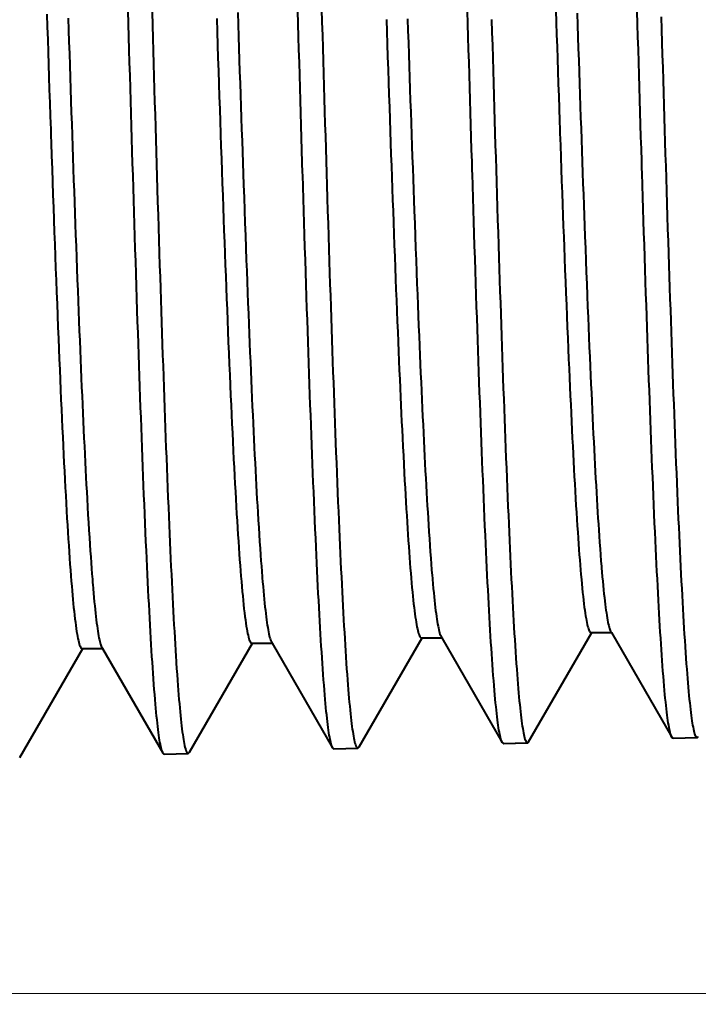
# Model space of a CAD drawing. Header units: millimetres. Extents: x 15 to 415, y 5 to 292.
# Tile 16 of 34: x 272 to 275.63, y 58.32 to 63.58. Entities that reach past the tile are written whole.
import ezdxf

# ---------------------------------------------------------------- set-up
doc = ezdxf.new("R2010")
doc.units = ezdxf.units.MM
doc.layers.add('Anmerkungen', color=7, linetype='Continuous')
doc.layers.add('Geometrien', color=7, linetype='Continuous')
doc.styles.add('Shapr1', font='txt', dxfattribs={"height": 3.3495})
doc.dimstyles.new('ISO-25', dxfattribs={"dimtxt": 2.5, "dimasz": 2.5, "dimexe": 1.25, "dimexo": 0.625, "dimtad": 1, "dimtxsty": 'Standard', "dimcen": 2.5, "dimadec": 0, "dimazin": 0, "dimtfac": 1, "dimtmove": 0, "dimatfit": 3, "dimfxl": 1, "dimarcsym": 0})

# ---------------------------------------------------------------- blocks, each defined once
blk = doc.blocks.new('*D3')
at = {"layer": 'Anmerkungen', "color": 0, "linetype": 'Continuous', "lineweight": 15}
for p, q in [((238.7853, 70.8777), (290.9108, 70.8777)), ((289.6608, 68.3777), (289.6608, 60.8777)), ((238.7853, 58.3777), (290.9108, 58.3777))]:
    blk.add_line(p, q, dxfattribs=at)
at = {"layer": 'Anmerkungen', "color": 0}
for points in [[(290.0775, 68.3777), (289.2442, 68.3777), (289.6608, 70.8777)], [(289.2442, 60.8777), (290.0775, 60.8777), (289.6608, 58.3777)]]:
    blk.add_solid(points, dxfattribs=at)
at = {"layer": 'Defpoints', "color": 0}
for p in [(238.1603, 70.8777), (238.1603, 58.3777), (289.6608, 58.3777)]:
    blk.add_point(p, dxfattribs=at)
at = {"layer": 'Anmerkungen', "color": 0, "lineweight": 15, "insert": (287.2861, 64.6277), "char_height": 3.3495, "attachment_point": 5, "rotation": 90, "style": 'Shapr1'}
blk.add_mtext('\\A1;25', dxfattribs=at)
blk = doc.blocks.new('*D5')
at = {"layer": 'Anmerkungen', "color": 0, "linetype": 'Continuous', "lineweight": 15}
for p, q in [((110.6603, 185.2527), (110.6603, 45.1277)), ((277.6608, 59.8718), (277.6608, 45.1277)), ((275.1608, 46.3777), (113.1603, 46.3777))]:
    blk.add_line(p, q, dxfattribs=at)
at = {"layer": 'Anmerkungen', "color": 0}
for points in [[(113.1603, 46.7944), (113.1603, 45.9611), (110.6603, 46.3777)], [(275.1608, 45.9611), (275.1608, 46.7944), (277.6608, 46.3777)]]:
    blk.add_solid(points, dxfattribs=at)
at = {"layer": 'Defpoints', "color": 0}
for p in [(110.6603, 185.8777), (277.6608, 60.4968), (110.6603, 46.3777)]:
    blk.add_point(p, dxfattribs=at)
at = {"layer": 'Anmerkungen', "color": 0, "lineweight": 15, "insert": (194.1606, 48.7525), "char_height": 3.3495, "attachment_point": 5, "style": 'Shapr1'}
blk.add_mtext('\\A1;334', dxfattribs=at)

msp = doc.modelspace()

# ---------------------------------------------------------------- linework, layer by layer
at = {"layer": 'Geometrien', "linetype": 'Continuous', "lineweight": 40}
for p, q in [((273.8124, 59.6956), (274.1495, 60.2787)), ((274.1455, 60.2787), (274.1495, 60.2787)), ((274.1495, 60.2787), (274.255, 60.2787)), ((274.251, 60.2856), (274.255, 60.2787)), ((274.255, 60.2787), (274.5781, 59.7198)), ((274.7195, 59.7238), (275.0566, 60.3069)), ((275.0526, 60.3069), (275.0566, 60.3069)), ((275.0566, 60.3069), (275.162, 60.3069)), ((275.158, 60.3138), (275.162, 60.3069)), ((275.162, 60.3069), (275.4851, 59.7481)), ((271.998, 59.639), (272.3351, 60.2222)), ((272.3312, 60.2222), (272.3351, 60.2222)), ((272.3351, 60.2222), (272.4407, 60.2222)), ((272.4368, 60.2289), (272.4407, 60.2222)), ((272.4407, 60.2222), (272.7638, 59.6633)), ((272.9052, 59.6671), (273.2423, 60.2504)), ((273.2384, 60.2504), (273.2423, 60.2504)), ((273.2423, 60.2504), (273.3479, 60.2504)), ((273.3439, 60.2572), (273.3479, 60.2504)), ((273.3479, 60.2504), (273.671, 59.6914)), ((275.4924, 59.7419), (275.6198, 59.7459)), ((273.6781, 59.6854), (273.8054, 59.6894)), ((274.5833, 59.7141), (274.7106, 59.7181)), ((274.5853, 59.7137), (274.7126, 59.7176)), ((274.587, 59.7141), (274.5853, 59.7137)), ((274.7106, 59.7181), (274.7107, 59.7181)), ((274.7126, 59.7176), (274.7146, 59.7182)), ((272.771, 59.6572), (272.8983, 59.6611))]:
    msp.add_line(p, q, dxfattribs=at)
at = {"layer": 'Geometrien', "linetype": 'Continuous', "lineweight": 40, "flags": 128}
for points in [[(273.6124, 63.6389), (273.6144, 63.5698), (273.6164, 63.5009), (273.6184, 63.4324), (273.6204, 63.3642), (273.6224, 63.2962), (273.6244, 63.2285), (273.6264, 63.161), (273.6284, 63.0939), (273.6304, 63.0272), (273.6324, 62.9608), (273.6344, 62.8948), (273.6364, 62.8291), (273.6384, 62.7638), (273.6404, 62.6988), (273.6426, 62.6297), (273.6447, 62.5612), (273.6468, 62.4931), (273.6489, 62.4254), (273.6511, 62.3582), (273.6532, 62.2916), (273.6552, 62.2301), (273.6572, 62.1691), (273.6591, 62.1086), (273.6611, 62.0485), (273.6631, 61.989), (273.6651, 61.93), (273.6671, 61.8716), (273.6691, 61.8138), (273.6711, 61.7566), (273.6731, 61.6999), (273.6751, 61.6438), (273.6771, 61.5883), (273.6791, 61.5335), (273.6811, 61.4793), (273.6831, 61.4258), (273.6851, 61.3728), (273.6871, 61.3205), (273.6891, 61.2689), (273.6913, 61.2144), (273.6934, 61.1607), (273.6955, 61.1078), (273.6976, 61.0556), (273.6998, 61.0042), (273.7019, 60.9537), (273.7039, 60.9074), (273.7059, 60.8619), (273.7079, 60.8172), (273.7099, 60.7731), (273.7119, 60.7298), (273.7139, 60.6873), (273.7159, 60.6457), (273.7179, 60.6049), (273.7199, 60.5649), (273.7219, 60.5256), (273.7239, 60.4871), (273.7259, 60.4495), (273.7279, 60.4128), (273.7299, 60.3769), (273.7319, 60.3418), (273.7339, 60.3076), (273.7358, 60.2742), (273.7378, 60.2417), (273.74, 60.2079), (273.7418, 60.1796)], [(272.1432, 63.6124), (272.1454, 63.5447), (272.1476, 63.4773), (272.1498, 63.4102), (272.152, 63.3435), (272.1542, 63.2771), (272.1564, 63.211), (272.1589, 63.1388), (272.1613, 63.0671), (272.1637, 62.9958), (272.1648, 62.9637)], [(272.2573, 63.5915), (272.2594, 63.5282), (272.2614, 63.4651), (272.2635, 63.4023), (272.2656, 63.3387), (272.2677, 63.2753), (272.2698, 63.2123), (272.2719, 63.1497), (272.274, 63.0874), (272.2761, 63.0266), (272.2781, 62.9661), (272.2802, 62.906), (272.2822, 62.8463), (272.2843, 62.7859), (272.2864, 62.7258), (272.2886, 62.6662), (272.2907, 62.6071), (272.2928, 62.5484), (272.2949, 62.4902), (272.297, 62.4326), (272.2992, 62.3721), (272.3014, 62.3122), (272.3036, 62.253), (272.3059, 62.1943), (272.3081, 62.1363), (272.3103, 62.0789), (272.3124, 62.0254), (272.3145, 61.9725), (272.3166, 61.9202), (272.3187, 61.8685), (272.3208, 61.8174), (272.3229, 61.767), (272.325, 61.7172), (272.3271, 61.6681), (272.3292, 61.6196), (272.3313, 61.5718), (272.3334, 61.5256), (272.3354, 61.48), (272.3375, 61.4351), (272.3396, 61.3909), (272.3417, 61.3467), (272.3438, 61.3031), (272.3459, 61.2604), (272.348, 61.2183), (272.3501, 61.1771), (272.3521, 61.1373), (272.3542, 61.0983), (272.3562, 61.0601), (272.3583, 61.0226), (272.3608, 60.979), (272.3632, 60.9366), (272.3657, 60.8952), (272.3681, 60.855), (272.3706, 60.8159), (272.373, 60.778), (272.3752, 60.7446), (272.3775, 60.7122), (272.3797, 60.6807), (272.3819, 60.6503), (272.3842, 60.6209), (272.3864, 60.5924), (272.3879, 60.5733)], [(272.6039, 62.7531), (272.602, 62.8152), (272.6, 62.8812), (272.598, 62.9477), (272.596, 63.0145), (272.594, 63.0817), (272.592, 63.1493), (272.59, 63.2173), (272.588, 63.2854), (272.586, 63.3538), (272.584, 63.4225), (272.582, 63.4915), (272.58, 63.5609), (272.578, 63.6305)], [(272.7056, 63.624), (272.7076, 63.5545), (272.7096, 63.4853), (272.7116, 63.4165), (272.7136, 63.3479), (272.7156, 63.2796), (272.7176, 63.2115), (272.7196, 63.1437), (272.7215, 63.0763), (272.7235, 63.0092), (272.7255, 62.9426), (272.7275, 62.8763), (272.7295, 62.8102), (272.7315, 62.7446), (272.7335, 62.6793), (272.7356, 62.6099), (272.7377, 62.541), (272.7398, 62.4726), (272.742, 62.4046), (272.7441, 62.3371), (272.7463, 62.2702), (272.7483, 62.2084), (272.7503, 62.1471), (272.7523, 62.0864), (272.7543, 62.026), (272.7563, 61.9662), (272.7583, 61.907), (272.7603, 61.8484), (272.7623, 61.7903), (272.7643, 61.7329), (272.7663, 61.6759), (272.7683, 61.6196), (272.7702, 61.5638), (272.7722, 61.5088), (272.7742, 61.4544), (272.7762, 61.4007), (272.7782, 61.3475), (272.7802, 61.295), (272.7822, 61.2431), (272.7843, 61.1884), (272.7864, 61.1345), (272.7886, 61.0814), (272.7907, 61.029), (272.7928, 60.9775), (272.795, 60.9268), (272.797, 60.8804), (272.799, 60.8347), (272.801, 60.7898), (272.803, 60.7456), (272.805, 60.7022), (272.807, 60.6595), (272.809, 60.6178), (272.811, 60.5768), (272.813, 60.5366), (272.815, 60.4973), (272.817, 60.4587), (272.8189, 60.4209), (272.8209, 60.3841), (272.8229, 60.3481), (272.8249, 60.313), (272.8269, 60.2787), (272.8289, 60.2452), (272.8309, 60.2127), (272.833, 60.1788), (272.8346, 60.1536)], [(273.0514, 63.5896), (273.0537, 63.5191), (273.056, 63.4489), (273.0583, 63.3791), (273.0606, 63.3097), (273.0629, 63.2406), (273.0652, 63.172), (273.0675, 63.105), (273.0698, 63.0384), (273.0719, 62.9755)], [(273.1637, 63.6211), (273.1658, 63.5569), (273.1679, 63.493), (273.17, 63.4304), (273.1721, 63.3682), (273.1741, 63.3063), (273.1762, 63.2447), (273.1783, 63.1823), (273.1804, 63.1203), (273.1825, 63.0586), (273.1846, 62.9973), (273.1867, 62.9364), (273.1887, 62.8769), (273.1908, 62.8179), (273.1929, 62.7593), (273.1949, 62.7011), (273.1974, 62.6324), (273.1998, 62.5643), (273.2023, 62.4969), (273.2047, 62.4301), (273.2072, 62.3641), (273.2097, 62.2987), (273.2119, 62.2401), (273.2141, 62.1821), (273.2163, 62.1247), (273.2186, 62.068), (273.2208, 62.0119), (273.223, 61.9566), (273.2251, 61.905), (273.2272, 61.854), (273.2293, 61.8037), (273.2314, 61.754), (273.2335, 61.7049), (273.2356, 61.6565), (273.2377, 61.6088), (273.2398, 61.5618), (273.2419, 61.5155), (273.244, 61.4698), (273.2461, 61.4257), (273.2481, 61.3822), (273.2502, 61.3395), (273.2522, 61.2975), (273.2543, 61.2554), (273.2564, 61.2141), (273.2585, 61.1736), (273.2606, 61.1339), (273.2627, 61.0949), (273.2648, 61.0574), (273.2669, 61.0207), (273.2689, 60.9848), (273.271, 60.9496), (273.2734, 60.9088), (273.2759, 60.8692), (273.2783, 60.8306), (273.2808, 60.7933), (273.2833, 60.7571), (273.2857, 60.7221), (273.2879, 60.6913), (273.2902, 60.6615), (273.2924, 60.6328), (273.2946, 60.605), (273.2951, 60.5993)], [(273.511, 62.765), (273.5093, 62.82), (273.5073, 62.8856), (273.5053, 62.9517), (273.5033, 63.0181), (273.5013, 63.0849), (273.4993, 63.1521), (273.4973, 63.2196), (273.4953, 63.2873), (273.4933, 63.3554), (273.4913, 63.4236), (273.4893, 63.4923), (273.4873, 63.5613), (273.4854, 63.6304)], [(273.9589, 63.5845), (273.9611, 63.5188), (273.9633, 63.4535), (273.9655, 63.3853), (273.9678, 63.3175), (273.9701, 63.2501), (273.9724, 63.1831), (273.9746, 63.1165), (273.9769, 63.0503), (273.9791, 62.9876), (273.9791, 62.9866)], [(274.0722, 63.5877), (274.0743, 63.5241), (274.0764, 63.4607), (274.0785, 63.3976), (274.0806, 63.3349), (274.0827, 63.2735), (274.0847, 63.2125), (274.0868, 63.1518), (274.0889, 63.0915), (274.091, 63.0304), (274.0931, 62.9697), (274.0952, 62.9094), (274.0973, 62.8496), (274.0994, 62.7901), (274.1014, 62.7322), (274.1035, 62.6746), (274.1056, 62.6175), (274.1076, 62.5609), (274.1101, 62.4941), (274.1125, 62.4279), (274.115, 62.3625), (274.1174, 62.2977), (274.1199, 62.2337), (274.1223, 62.1705), (274.1246, 62.1138), (274.1268, 62.0577), (274.129, 62.0023), (274.1312, 61.9476), (274.1335, 61.8935), (274.1357, 61.8402), (274.1378, 61.7906), (274.1399, 61.7416), (274.142, 61.6932), (274.1441, 61.6456), (274.1462, 61.5986), (274.1483, 61.5523), (274.1504, 61.5067), (274.1525, 61.4618), (274.1546, 61.4177), (274.1567, 61.3742), (274.1587, 61.3322), (274.1608, 61.291), (274.1629, 61.2504), (274.1649, 61.2106), (274.167, 61.1708), (274.1691, 61.1318), (274.1712, 61.0936), (274.1733, 61.0562), (274.1754, 61.0195), (274.1775, 60.9843), (274.1795, 60.9499), (274.1816, 60.9163), (274.1837, 60.8835), (274.1861, 60.8455), (274.1886, 60.8087), (274.191, 60.773), (274.1935, 60.7385), (274.1959, 60.7052), (274.1984, 60.6731), (274.2006, 60.645), (274.2022, 60.6255)], [(274.4181, 62.7762), (274.4166, 62.824), (274.4146, 62.8892), (274.4126, 62.9549), (274.4107, 63.0209), (274.4087, 63.0873), (274.4067, 63.1541), (274.4047, 63.2212), (274.4027, 63.2885), (274.4007, 63.3561), (274.3987, 63.424), (274.3967, 63.4923), (274.3947, 63.5608), (274.3927, 63.6296)], [(274.5214, 63.5841), (274.5234, 63.5156), (274.5254, 63.4474), (274.5274, 63.3795), (274.5293, 63.3119), (274.5313, 63.2445), (274.5333, 63.1774), (274.5353, 63.1106), (274.5373, 63.0442), (274.5393, 62.9782), (274.5413, 62.9125), (274.5433, 62.8471), (274.5453, 62.7821), (274.5473, 62.7174), (274.5494, 62.6487), (274.5516, 62.5805), (274.5537, 62.5127), (274.5559, 62.4453), (274.558, 62.3785), (274.5602, 62.3122), (274.5622, 62.2509), (274.5642, 62.1902), (274.5661, 62.13), (274.5681, 62.0702), (274.5701, 62.0109), (274.5721, 61.9522), (274.5741, 61.8941), (274.5761, 61.8365), (274.578, 61.7796), (274.58, 61.7231), (274.582, 61.6672), (274.584, 61.612), (274.586, 61.5574), (274.588, 61.5035), (274.59, 61.4502), (274.592, 61.3974), (274.594, 61.3453), (274.596, 61.2939), (274.5982, 61.2396), (274.6003, 61.1861), (274.6025, 61.1334), (274.6046, 61.0814), (274.6068, 61.0303), (274.6089, 60.98), (274.6109, 60.9339), (274.6129, 60.8885), (274.6148, 60.844), (274.6168, 60.8001), (274.6188, 60.7569), (274.6208, 60.7146), (274.6228, 60.6731), (274.6248, 60.6324), (274.6267, 60.5925), (274.6287, 60.5534), (274.6307, 60.515), (274.6327, 60.4775), (274.6347, 60.4409), (274.6367, 60.4051), (274.6387, 60.3702), (274.6407, 60.336), (274.6427, 60.3028), (274.6448, 60.2703), (274.6469, 60.2366), (274.6489, 60.2059)], [(274.8647, 63.6346), (274.8669, 63.5691), (274.869, 63.504), (274.8712, 63.4391), (274.8733, 63.3746), (274.8756, 63.3074), (274.8779, 63.2405), (274.8802, 63.174), (274.8824, 63.1079), (274.8847, 63.0423), (274.8863, 62.9964)], [(274.9786, 63.6182), (274.9807, 63.5549), (274.9828, 63.4918), (274.9849, 63.429), (274.987, 63.3665), (274.9891, 63.3044), (274.9912, 63.2425), (274.9933, 63.181), (274.9954, 63.1209), (274.9974, 63.0612), (274.9995, 63.0019), (275.0016, 62.9429), (275.0037, 62.8832), (275.0058, 62.824), (275.0079, 62.7652), (275.01, 62.7068), (275.0121, 62.6489), (275.0141, 62.5924), (275.0162, 62.5364), (275.0182, 62.4809), (275.0203, 62.4259), (275.0228, 62.3611), (275.0252, 62.2969), (275.0277, 62.2335), (275.0301, 62.1709), (275.0326, 62.109), (275.035, 62.0479), (275.0372, 61.9932), (275.0395, 61.9391), (275.0417, 61.8858), (275.0439, 61.8331), (275.0462, 61.7812), (275.0484, 61.7299), (275.0505, 61.6823), (275.0526, 61.6354), (275.0547, 61.5891), (275.0568, 61.5435), (275.0589, 61.4986), (275.061, 61.4544), (275.0631, 61.411), (275.0652, 61.3683), (275.0673, 61.3263), (275.0694, 61.285), (275.0714, 61.2453), (275.0735, 61.2062), (275.0756, 61.1679), (275.0776, 61.1304), (275.0797, 61.0929), (275.0818, 61.0562), (275.0839, 61.0203), (275.086, 60.9853), (275.0881, 60.951), (275.0902, 60.9181), (275.0922, 60.8861), (275.0943, 60.8548), (275.0964, 60.8244), (275.0988, 60.7892), (275.1013, 60.7552), (275.1037, 60.7224), (275.1062, 60.6908), (275.1086, 60.6603), (275.1094, 60.6515)], [(275.3252, 62.7892), (275.324, 62.8275), (275.3221, 62.8924), (275.3201, 62.9576), (275.3181, 63.0232), (275.3161, 63.0893), (275.3141, 63.1557), (275.3121, 63.2224), (275.3101, 63.2893), (275.3081, 63.3565), (275.3061, 63.424), (275.3041, 63.4918), (275.3021, 63.5599), (275.3001, 63.6283)], [(275.4283, 63.5983), (275.4303, 63.5301), (275.4323, 63.4623), (275.4343, 63.3948), (275.4363, 63.3275), (275.4383, 63.2604), (275.4403, 63.1936), (275.4423, 63.1272), (275.4443, 63.0611), (275.4463, 62.9954), (275.4482, 62.9301), (275.4502, 62.865), (275.4522, 62.8003), (275.4542, 62.7359), (275.4563, 62.6676), (275.4585, 62.5996), (275.4606, 62.5322), (275.4628, 62.4651), (275.4649, 62.3986), (275.467, 62.3326), (275.469, 62.2717), (275.4711, 62.2112), (275.4731, 62.1513), (275.4751, 62.0917), (275.4771, 62.0327), (275.4791, 61.9743), (275.4811, 61.9164), (275.4831, 61.8592), (275.485, 61.8025), (275.487, 61.7462), (275.489, 61.6906), (275.491, 61.6356), (275.493, 61.5812), (275.495, 61.5275), (275.4969, 61.4745), (275.4989, 61.4219), (275.5009, 61.3701), (275.5029, 61.3189), (275.505, 61.2648), (275.5072, 61.2115), (275.5093, 61.159), (275.5115, 61.1072), (275.5136, 61.0563), (275.5158, 61.0062), (275.5178, 60.9603), (275.5198, 60.9151), (275.5218, 60.8707), (275.5238, 60.8269), (275.5258, 60.784), (275.5278, 60.7418), (275.5298, 60.7004), (275.5318, 60.6599), (275.5337, 60.6201), (275.5357, 60.5811), (275.5377, 60.5429), (275.5397, 60.5055), (275.5417, 60.469), (275.5437, 60.4333), (275.5456, 60.3985), (275.5476, 60.3644), (275.5496, 60.3312), (275.5516, 60.2989), (275.5538, 60.2653), (275.5559, 60.2326), (275.556, 60.2305)], [(272.1648, 62.9637), (272.1661, 62.9251), (272.1686, 62.8549), (272.171, 62.7853), (272.1734, 62.7162), (272.1758, 62.6477), (272.1782, 62.5799), (272.1807, 62.5127), (272.183, 62.4474), (272.1854, 62.3826), (272.1878, 62.3186), (272.1902, 62.2553), (272.1926, 62.1907), (272.1951, 62.1269), (272.1975, 62.0639), (272.2, 62.0017), (272.2024, 61.9403), (272.2049, 61.8797), (272.2072, 61.8234), (272.2095, 61.7678), (272.2118, 61.713), (272.2141, 61.659), (272.2164, 61.6059), (272.2187, 61.5535), (272.221, 61.502), (272.2234, 61.4514), (272.2257, 61.4016), (272.228, 61.3527), (272.2302, 61.3056), (272.2325, 61.2593), (272.2348, 61.214), (272.2371, 61.1695), (272.2394, 61.1251), (272.2417, 61.0817), (272.244, 61.0393), (272.2463, 60.9978), (272.2486, 60.9574), (272.2509, 60.9186), (272.2531, 60.8807), (272.2554, 60.8439), (272.2577, 60.808), (272.26, 60.7724), (272.2623, 60.7379), (272.2646, 60.7044), (272.2669, 60.6719), (272.2693, 60.6406), (272.2716, 60.6103), (272.2739, 60.5812), (272.276, 60.5556), (272.2781, 60.531), (272.2802, 60.5074), (272.2823, 60.4846), (272.2844, 60.4628), (272.2865, 60.4418), (272.2886, 60.4219), (272.2909, 60.4009), (272.2932, 60.3812), (272.2955, 60.3625), (272.2978, 60.345), (272.3001, 60.3287), (272.3025, 60.3135), (272.3048, 60.2994), (272.3071, 60.2866), (272.3094, 60.2748), (272.3117, 60.2643), (272.314, 60.255), (272.3162, 60.2469), (272.3185, 60.24), (272.3208, 60.2342), (272.3231, 60.2294), (272.3254, 60.2259), (272.3277, 60.2235), (272.33, 60.2223), (272.3312, 60.2222)], [(273.0719, 62.9755), (273.072, 62.9723), (273.0743, 62.9066), (273.0766, 62.8403), (273.0789, 62.7744), (273.0812, 62.7091), (273.0836, 62.6443), (273.0859, 62.5801), (273.0881, 62.5176), (273.0904, 62.4556), (273.0927, 62.3943), (273.0949, 62.3335), (273.0973, 62.2722), (273.0996, 62.2115), (273.1019, 62.1515), (273.1042, 62.0922), (273.1065, 62.0336), (273.1088, 61.9757), (273.1112, 61.9186), (273.1136, 61.859), (273.1161, 61.8002), (273.1185, 61.7423), (273.121, 61.6852), (273.1234, 61.6291), (273.1259, 61.574), (273.1282, 61.5228), (273.1305, 61.4724), (273.1328, 61.423), (273.1351, 61.3744), (273.1374, 61.3267), (273.1397, 61.2799), (273.142, 61.234), (273.1443, 61.189), (273.1467, 61.1449), (273.149, 61.1018), (273.1512, 61.0605), (273.1535, 61.02), (273.1558, 60.9805), (273.158, 60.942), (273.1604, 60.9037), (273.1627, 60.8665), (273.165, 60.8303), (273.1673, 60.7951), (273.1696, 60.7609), (273.1719, 60.7284), (273.1741, 60.6968), (273.1764, 60.6663), (273.1787, 60.6368), (273.181, 60.6078), (273.1833, 60.5799), (273.1856, 60.553), (273.1879, 60.5273), (273.1903, 60.5027), (273.1926, 60.4791), (273.1949, 60.4568), (273.1973, 60.4343), (273.1998, 60.4131), (273.2022, 60.3932), (273.2047, 60.3746), (273.2071, 60.3573), (273.2096, 60.3412), (273.2119, 60.3273), (273.2142, 60.3145), (273.2165, 60.3029), (273.2188, 60.2924), (273.2211, 60.2831), (273.2235, 60.2749), (273.2258, 60.2679), (273.2281, 60.2621), (273.2304, 60.2574), (273.2327, 60.2539), (273.235, 60.2517), (273.2372, 60.2505), (273.2384, 60.2504)], [(273.9791, 62.9866), (273.9812, 62.9253), (273.9834, 62.8634), (273.9856, 62.8019), (273.9877, 62.7409), (273.9899, 62.6804), (273.9921, 62.6204), (273.9942, 62.5609), (273.9965, 62.4991), (273.9988, 62.4378), (274.001, 62.3772), (274.0033, 62.3171), (274.0056, 62.2577), (274.0078, 62.1989), (274.0101, 62.1408), (274.0124, 62.0833), (274.0146, 62.0266), (274.0169, 61.9705), (274.0192, 61.9151), (274.0215, 61.8604), (274.0236, 61.8096), (274.0257, 61.7594), (274.0279, 61.7099), (274.03, 61.6611), (274.0322, 61.613), (274.0342, 61.5674), (274.0363, 61.5224), (274.0383, 61.4781), (274.0404, 61.4345), (274.0424, 61.3916), (274.0445, 61.3494), (274.0469, 61.3006), (274.0494, 61.2528), (274.0518, 61.2059), (274.0542, 61.1601), (274.0564, 61.1201), (274.0585, 61.0809), (274.0607, 61.0426), (274.0629, 61.0051), (274.065, 60.9685), (274.0672, 60.9327), (274.0694, 60.8978), (274.0715, 60.8639), (274.0737, 60.8308), (274.0759, 60.7986), (274.078, 60.7674), (274.0802, 60.737), (274.0824, 60.7076), (274.0845, 60.6791), (274.0867, 60.6516), (274.0889, 60.625), (274.0911, 60.5981), (274.0934, 60.5723), (274.0957, 60.5475), (274.0979, 60.5238), (274.1002, 60.5012), (274.1025, 60.4796), (274.1046, 60.46), (274.1068, 60.4414), (274.109, 60.4237), (274.1111, 60.4071), (274.1133, 60.3915), (274.1155, 60.3768), (274.1176, 60.3632), (274.1198, 60.3506), (274.1221, 60.3385), (274.1243, 60.3275), (274.1266, 60.3176), (274.1289, 60.3088), (274.1312, 60.3012), (274.1334, 60.2946), (274.1357, 60.2892), (274.138, 60.2849), (274.1402, 60.2818), (274.1425, 60.2797), (274.1448, 60.2788), (274.1455, 60.2787)], [(274.8863, 62.9964), (274.887, 62.9771), (274.8892, 62.9124), (274.8915, 62.8481), (274.8938, 62.7844), (274.896, 62.7211), (274.8983, 62.6584), (274.9006, 62.5962), (274.9027, 62.5381), (274.9049, 62.4804), (274.907, 62.4234), (274.9091, 62.3668), (274.9113, 62.3108), (274.9138, 62.2468), (274.9162, 62.1836), (274.9187, 62.1211), (274.9212, 62.0595), (274.9236, 61.9987), (274.9261, 61.9397), (274.9285, 61.8816), (274.9309, 61.8243), (274.9333, 61.7678), (274.9355, 61.7182), (274.9377, 61.6692), (274.9398, 61.6209), (274.942, 61.5734), (274.9442, 61.5266), (274.9463, 61.4806), (274.9485, 61.4353), (274.9507, 61.3908), (274.9528, 61.3471), (274.955, 61.3042), (274.9572, 61.262), (274.9593, 61.2207), (274.9615, 61.1802), (274.9637, 61.1405), (274.9658, 61.1016), (274.968, 61.0636), (274.9703, 61.0246), (274.9725, 60.9866), (274.9748, 60.9496), (274.9771, 60.9135), (274.9793, 60.8784), (274.9816, 60.8442), (274.9838, 60.8126), (274.9859, 60.7818), (274.9881, 60.7519), (274.9903, 60.723), (274.9924, 60.695), (274.9946, 60.668), (274.9968, 60.6418), (274.9989, 60.6167), (275.0012, 60.5913), (275.0035, 60.5671), (275.0057, 60.5438), (275.008, 60.5216), (275.0103, 60.5005), (275.0126, 60.4805), (275.0148, 60.4615), (275.0171, 60.4436), (275.0194, 60.4268), (275.0216, 60.4111), (275.0239, 60.3964), (275.0262, 60.3829), (275.0283, 60.3711), (275.0305, 60.3603), (275.0326, 60.3505), (275.0347, 60.3417), (275.0369, 60.3339), (275.0389, 60.3273), (275.041, 60.3216), (275.043, 60.3169), (275.0451, 60.3131), (275.0472, 60.3102), (275.0492, 60.3082), (275.0516, 60.307), (275.0526, 60.3069)], [(272.7638, 59.6632), (272.7637, 59.6634), (272.7619, 59.667), (272.7601, 59.6713), (272.7581, 59.6771), (272.7561, 59.6839), (272.7542, 59.6916), (272.7522, 59.7004), (272.7502, 59.7101), (272.7482, 59.7208), (272.7462, 59.7324), (272.7442, 59.7451), (272.7422, 59.7587), (272.7402, 59.7733), (272.7383, 59.7888), (272.7363, 59.8053), (272.7343, 59.8228), (272.7323, 59.8412), (272.7303, 59.8606), (272.7283, 59.8809), (272.7263, 59.9022), (272.7242, 59.9245), (272.7221, 59.9493), (272.7199, 59.9752), (272.7178, 60.0022), (272.7157, 60.0303), (272.7135, 60.0594), (272.7114, 60.0896), (272.7094, 60.1187), (272.7074, 60.1487), (272.7054, 60.1795), (272.7034, 60.2113), (272.7015, 60.244), (272.6995, 60.2776), (272.6975, 60.3119), (272.6955, 60.3472), (272.6935, 60.3832), (272.6915, 60.4203), (272.6895, 60.4581), (272.6875, 60.4968), (272.6855, 60.5362), (272.6835, 60.5765), (272.6815, 60.6176), (272.6795, 60.6595), (272.6775, 60.7023), (272.6755, 60.7458), (272.6733, 60.7933), (272.6712, 60.8416), (272.6691, 60.8909), (272.6669, 60.9411), (272.6648, 60.9921), (272.6626, 61.044), (272.6607, 61.0931), (272.6587, 61.1429), (272.6567, 61.1934), (272.6547, 61.2447), (272.6527, 61.2966), (272.6507, 61.3493), (272.6487, 61.4025), (272.6468, 61.4564), (272.6448, 61.5109), (272.6428, 61.5661), (272.6408, 61.622), (272.6388, 61.6785), (272.6368, 61.7355), (272.6348, 61.793), (272.6328, 61.8512), (272.6307, 61.91), (272.6287, 61.9694), (272.6267, 62.0294), (272.6246, 62.0941), (272.6225, 62.1595), (272.6203, 62.2254), (272.6182, 62.2921), (272.616, 62.3593), (272.6139, 62.427), (272.6119, 62.4906), (272.61, 62.5546), (272.608, 62.619), (272.606, 62.684), (272.604, 62.7494), (272.6039, 62.7531)], [(273.671, 59.6914), (273.6693, 59.6948), (273.6675, 59.699), (273.6655, 59.7047), (273.6635, 59.7113), (273.6615, 59.7189), (273.6596, 59.7275), (273.6576, 59.7371), (273.6556, 59.7476), (273.6536, 59.7591), (273.6516, 59.7716), (273.6496, 59.785), (273.6476, 59.7994), (273.6455, 59.8148), (273.6435, 59.8312), (273.6415, 59.8484), (273.6395, 59.8666), (273.6375, 59.8858), (273.6355, 59.906), (273.6335, 59.9271), (273.6315, 59.9491), (273.6294, 59.9737), (273.6273, 59.9994), (273.6252, 60.0261), (273.623, 60.054), (273.6209, 60.0829), (273.6188, 60.1128), (273.6168, 60.1416), (273.6148, 60.1713), (273.6128, 60.2019), (273.6108, 60.2335), (273.6088, 60.2659), (273.6068, 60.2992), (273.6048, 60.3333), (273.6028, 60.3682), (273.6008, 60.404), (273.5988, 60.4408), (273.5968, 60.4783), (273.5948, 60.5167), (273.5928, 60.5559), (273.5908, 60.5958), (273.5888, 60.6366), (273.5868, 60.6783), (273.5848, 60.7207), (273.5828, 60.7639), (273.5807, 60.8111), (273.5786, 60.8591), (273.5764, 60.908), (273.5743, 60.9578), (273.5722, 61.0085), (273.57, 61.0601), (273.5681, 61.1088), (273.5661, 61.1583), (273.5641, 61.2084), (273.5621, 61.2593), (273.5601, 61.311), (273.5581, 61.3632), (273.5561, 61.4161), (273.554, 61.4696), (273.552, 61.5238), (273.55, 61.5787), (273.548, 61.6342), (273.546, 61.6903), (273.544, 61.7469), (273.542, 61.8041), (273.5401, 61.8619), (273.5381, 61.9204), (273.5361, 61.9794), (273.5341, 62.039), (273.532, 62.1033), (273.5298, 62.1683), (273.5277, 62.2338), (273.5256, 62.3), (273.5234, 62.3668), (273.5213, 62.4341), (273.5193, 62.4973), (273.5173, 62.5609), (273.5153, 62.625), (273.5133, 62.6896), (273.5113, 62.7546), (273.511, 62.765)], [(274.5781, 59.7198), (274.5766, 59.7226), (274.5749, 59.7266), (274.5729, 59.7321), (274.5709, 59.7386), (274.5689, 59.7461), (274.5669, 59.7545), (274.5649, 59.7639), (274.5629, 59.7743), (274.5609, 59.7856), (274.5589, 59.7979), (274.5569, 59.8112), (274.5549, 59.8254), (274.5529, 59.8406), (274.5509, 59.8568), (274.5489, 59.8739), (274.5469, 59.8919), (274.5449, 59.9108), (274.5429, 59.9308), (274.541, 59.9517), (274.539, 59.9735), (274.5368, 59.9978), (274.5347, 60.0233), (274.5326, 60.0497), (274.5304, 60.0773), (274.5283, 60.106), (274.5261, 60.1356), (274.5241, 60.1642), (274.5221, 60.1937), (274.5201, 60.224), (274.5181, 60.2553), (274.5161, 60.2874), (274.5141, 60.3204), (274.5121, 60.3542), (274.5101, 60.3889), (274.5081, 60.4244), (274.5061, 60.4609), (274.5041, 60.4981), (274.5022, 60.5362), (274.5002, 60.5751), (274.4982, 60.6147), (274.4962, 60.6552), (274.4942, 60.6965), (274.4922, 60.7387), (274.4902, 60.7816), (274.4881, 60.8284), (274.486, 60.876), (274.4838, 60.9246), (274.4817, 60.974), (274.4795, 61.0244), (274.4774, 61.0756), (274.4754, 61.1239), (274.4734, 61.1731), (274.4714, 61.2229), (274.4694, 61.2734), (274.4674, 61.3247), (274.4654, 61.3766), (274.4634, 61.4291), (274.4614, 61.4823), (274.4594, 61.5361), (274.4574, 61.5906), (274.4554, 61.6457), (274.4534, 61.7015), (274.4514, 61.7577), (274.4495, 61.8146), (274.4475, 61.872), (274.4455, 61.9301), (274.4435, 61.9887), (274.4415, 62.0479), (274.4394, 62.1118), (274.4372, 62.1763), (274.4351, 62.2414), (274.4329, 62.3073), (274.4308, 62.3736), (274.4286, 62.4405), (274.4266, 62.5033), (274.4246, 62.5665), (274.4226, 62.6302), (274.4206, 62.6944), (274.4186, 62.759), (274.4181, 62.7762)], [(275.4851, 59.7481), (275.4839, 59.7504), (275.4822, 59.7542), (275.4802, 59.7596), (275.4782, 59.7659), (275.4762, 59.7732), (275.4742, 59.7815), (275.4722, 59.7908), (275.4702, 59.801), (275.4683, 59.8121), (275.4663, 59.8243), (275.4643, 59.8373), (275.4623, 59.8514), (275.4603, 59.8664), (275.4583, 59.8823), (275.4563, 59.8992), (275.4543, 59.917), (275.4523, 59.9358), (275.4503, 59.9555), (275.4483, 59.9761), (275.4463, 59.9977), (275.4442, 60.0218), (275.442, 60.047), (275.4399, 60.0732), (275.4377, 60.1006), (275.4356, 60.1289), (275.4334, 60.1583), (275.4314, 60.1866), (275.4295, 60.2158), (275.4275, 60.2459), (275.4255, 60.2769), (275.4235, 60.3087), (275.4215, 60.3415), (275.4195, 60.375), (275.4175, 60.4094), (275.4156, 60.4446), (275.4136, 60.4807), (275.4116, 60.5177), (275.4096, 60.5555), (275.4076, 60.594), (275.4056, 60.6334), (275.4036, 60.6735), (275.4016, 60.7146), (275.3996, 60.7564), (275.3976, 60.7989), (275.3954, 60.8454), (275.3933, 60.8927), (275.3911, 60.9408), (275.389, 60.99), (275.3868, 61.0399), (275.3847, 61.0907), (275.3827, 61.1388), (275.3807, 61.1875), (275.3787, 61.237), (275.3768, 61.2872), (275.3748, 61.3381), (275.3728, 61.3897), (275.3708, 61.4418), (275.3688, 61.4946), (275.3668, 61.548), (275.3648, 61.6022), (275.3628, 61.6569), (275.3608, 61.7123), (275.3588, 61.7682), (275.3568, 61.8246), (275.3548, 61.8817), (275.3528, 61.9393), (275.3508, 61.9976), (275.3488, 62.0564), (275.3467, 62.1199), (275.3445, 62.184), (275.3424, 62.2487), (275.3402, 62.3141), (275.3381, 62.38), (275.336, 62.4465), (275.334, 62.5089), (275.332, 62.5717), (275.33, 62.635), (275.328, 62.6988), (275.326, 62.7629), (275.3252, 62.7892)], [(275.1094, 60.6515), (275.1111, 60.6311), (275.1133, 60.6057), (275.1155, 60.5813), (275.1178, 60.5579), (275.12, 60.5355), (275.1222, 60.5141), (275.1244, 60.4937), (275.1265, 60.4755), (275.1286, 60.4581), (275.1307, 60.4417), (275.1328, 60.4263), (275.1349, 60.4117), (275.137, 60.3981), (275.1391, 60.3854), (275.1412, 60.3736), (275.1433, 60.3628), (275.1454, 60.353), (275.1475, 60.3442), (275.1495, 60.3364), (275.1516, 60.3295), (275.1537, 60.3235), (275.1558, 60.3183), (275.1579, 60.3141), (275.158, 60.3138)], [(273.2951, 60.5993), (273.2968, 60.5782), (273.2991, 60.5525), (273.3012, 60.5291), (273.3033, 60.5067), (273.3054, 60.4851), (273.3075, 60.4645), (273.3096, 60.4448), (273.3117, 60.4261), (273.3138, 60.4083), (273.3159, 60.3914), (273.318, 60.3755), (273.3201, 60.3605), (273.3221, 60.3467), (273.3242, 60.3339), (273.3262, 60.3219), (273.3283, 60.3109), (273.3304, 60.3006), (273.3325, 60.2912), (273.3346, 60.2828), (273.3367, 60.2754), (273.3388, 60.2689), (273.3409, 60.2635), (273.3429, 60.259), (273.3439, 60.2572)], [(274.2022, 60.6255), (274.2028, 60.6179), (274.2051, 60.5918), (274.2073, 60.5667), (274.2095, 60.5427), (274.2118, 60.5196), (274.2138, 60.4988), (274.2159, 60.4789), (274.218, 60.4599), (274.2201, 60.4419), (274.2222, 60.4247), (274.2243, 60.4085), (274.2264, 60.3933), (274.2285, 60.379), (274.2306, 60.3656), (274.2327, 60.3532), (274.2348, 60.342), (274.2369, 60.3316), (274.2389, 60.3222), (274.241, 60.3137), (274.2431, 60.306), (274.2452, 60.2992), (274.2473, 60.2934), (274.2494, 60.2886), (274.251, 60.2856)], [(272.3879, 60.5733), (272.3885, 60.5665), (272.3906, 60.5416), (272.3927, 60.5175), (272.3948, 60.4944), (272.3969, 60.4721), (272.399, 60.4508), (272.4011, 60.4305), (272.4032, 60.411), (272.4053, 60.3925), (272.4074, 60.3749), (272.4094, 60.3586), (272.4115, 60.3431), (272.4136, 60.3286), (272.4156, 60.315), (272.4177, 60.3021), (272.4198, 60.2901), (272.4219, 60.2791), (272.424, 60.2691), (272.4261, 60.26), (272.4282, 60.252), (272.4302, 60.245), (272.4323, 60.2389), (272.4344, 60.2338), (272.4365, 60.2295), (272.4368, 60.2289)], [(275.556, 60.2305), (275.558, 60.201), (275.5602, 60.1703), (275.5623, 60.1407), (275.5645, 60.1121), (275.5665, 60.0864), (275.5685, 60.0616), (275.5705, 60.0377), (275.5725, 60.0146), (275.5745, 59.9926), (275.5765, 59.9714), (275.5785, 59.9512), (275.5805, 59.9319), (275.5824, 59.9135), (275.5844, 59.8961), (275.5864, 59.8796), (275.5884, 59.8641), (275.5904, 59.8495), (275.5924, 59.8359), (275.5944, 59.8232), (275.5963, 59.8115), (275.5983, 59.8007), (275.6003, 59.7909), (275.6025, 59.7814), (275.6046, 59.7731), (275.6068, 59.7659), (275.6089, 59.7598), (275.6111, 59.7547), (275.6132, 59.7508), (275.6149, 59.7486), (275.6165, 59.7471), (275.6181, 59.7461), (275.6198, 59.7459)], [(273.7418, 60.1796), (273.7421, 60.1751), (273.7442, 60.1433), (273.7463, 60.1125), (273.7485, 60.0827), (273.7506, 60.054), (273.7526, 60.0282), (273.7546, 60.0033), (273.7566, 59.9794), (273.7586, 59.9563), (273.7606, 59.9342), (273.7626, 59.913), (273.7646, 59.8927), (273.7666, 59.8734), (273.7686, 59.8551), (273.7706, 59.8377), (273.7726, 59.8212), (273.7746, 59.8057), (273.7766, 59.7911), (273.7786, 59.7776), (273.7806, 59.765), (273.7826, 59.7533), (273.7845, 59.7426), (273.7865, 59.7329), (273.7886, 59.7236), (273.7908, 59.7154), (273.7929, 59.7083), (273.795, 59.7023), (273.7972, 59.6975), (273.7993, 59.6938), (273.8008, 59.6918), (273.8024, 59.6904), (273.8039, 59.6896), (273.8054, 59.6894)], [(274.6489, 60.2059), (274.649, 60.2039), (274.6512, 60.1722), (274.6533, 60.1414), (274.6555, 60.1117), (274.6576, 60.0831), (274.6596, 60.0573), (274.6616, 60.0325), (274.6635, 60.0085), (274.6655, 59.9855), (274.6675, 59.9634), (274.6695, 59.9422), (274.6715, 59.922), (274.6735, 59.9027), (274.6755, 59.8843), (274.6775, 59.8669), (274.6795, 59.8504), (274.6815, 59.8349), (274.6835, 59.8203), (274.6855, 59.8067), (274.6875, 59.7941), (274.6895, 59.7824), (274.6915, 59.7717), (274.6935, 59.7619), (274.6956, 59.7525), (274.6978, 59.7442), (274.6999, 59.7371), (274.702, 59.731), (274.7042, 59.7261), (274.7063, 59.7223), (274.7079, 59.7202), (274.7094, 59.7187), (274.7106, 59.7181)], [(272.8346, 60.1536), (272.8351, 60.1459), (272.8373, 60.1141), (272.8394, 60.0832), (272.8416, 60.0534), (272.8437, 60.0246), (272.8457, 59.9988), (272.8477, 59.9739), (272.8497, 59.9499), (272.8517, 59.9268), (272.8537, 59.9047), (272.8557, 59.8835), (272.8577, 59.8632), (272.8597, 59.8439), (272.8617, 59.8256), (272.8637, 59.8082), (272.8657, 59.7918), (272.8676, 59.7763), (272.8696, 59.7618), (272.8716, 59.7482), (272.8736, 59.7357), (272.8756, 59.7241), (272.8776, 59.7134), (272.8796, 59.7038), (272.8817, 59.6945), (272.8839, 59.6864), (272.886, 59.6794), (272.8881, 59.6736), (272.8903, 59.6688), (272.8924, 59.6652), (272.8939, 59.6634), (272.8954, 59.6621), (272.8969, 59.6614), (272.8983, 59.6611)], [(275.4924, 59.7419), (275.4907, 59.7422), (275.489, 59.7432), (275.4873, 59.7449), (275.4856, 59.7473), (275.4851, 59.7481)], [(275.6198, 59.7459), (275.6219, 59.7465), (275.624, 59.7482), (275.6261, 59.751), (275.6267, 59.7519)], [(273.6781, 59.6854), (273.6763, 59.6857), (273.6746, 59.6869), (273.6728, 59.6887), (273.671, 59.6914), (273.671, 59.6914)], [(273.8054, 59.6894), (273.8077, 59.6901), (273.8099, 59.692), (273.8122, 59.6952), (273.8124, 59.6955)], [(274.5833, 59.7141), (274.5818, 59.715), (274.5801, 59.7168), (274.5784, 59.7193), (274.5781, 59.7198)], [(274.7106, 59.7181), (274.711, 59.7179), (274.7126, 59.7176)], [(274.7146, 59.7182), (274.7147, 59.7183), (274.7169, 59.7201), (274.7191, 59.7231), (274.7195, 59.7237)], [(272.771, 59.6572), (272.7692, 59.6575), (272.7673, 59.6587), (272.7655, 59.6606), (272.7638, 59.6632)], [(272.8983, 59.6611), (272.9006, 59.6619), (272.9029, 59.6639), (272.9052, 59.6671)]]:
    msp.add_lwpolyline(points, dxfattribs=at)

# ---------------------------------------------------------------- dimensions: what is measured, and where the dimension line sits
at = {"layer": 'Anmerkungen', "linetype": 'Continuous', "lineweight": 15}
for base, p1, p2, angle, picture, middle in [((110.6603, 46.3777), (277.6608, 60.4968), (110.6603, 185.8777), 180, '*D5', (194.1606, 46.3777)), ((289.6608, 58.3777), (238.1603, 70.8777), (238.1603, 58.3777), 90, '*D3', (289.6608, 64.6277))]:
    dim = msp.add_linear_dim(base=base, p1=p1, p2=p2, angle=angle, dimstyle='ISO-25', override={"dimscale": 1, "dimgap": 0.7, "dimdec": 2, "dimlfac": 2, "dimrnd": 0.01, "dimzin": 8, "dimdsep": 44, "dimtxsty": 'Shapr1', "dimse1": 0, "dimse2": 0, "dimadec": 2, "dimtol": 0, "dimlim": 0, "dimtp": 0, "dimtm": 0, "dimtfac": 0.6, "dimtdec": 8, "dimfrac": 2, "dimtolj": 1, "dimlwd": 15, "dimlwe": 15}, dxfattribs=at)
    dim.commit()
    dim.dimension.update_dxf_attribs({"geometry": picture, "text_midpoint": middle, "dimtype": 160})

doc.saveas('drawing.dxf')
